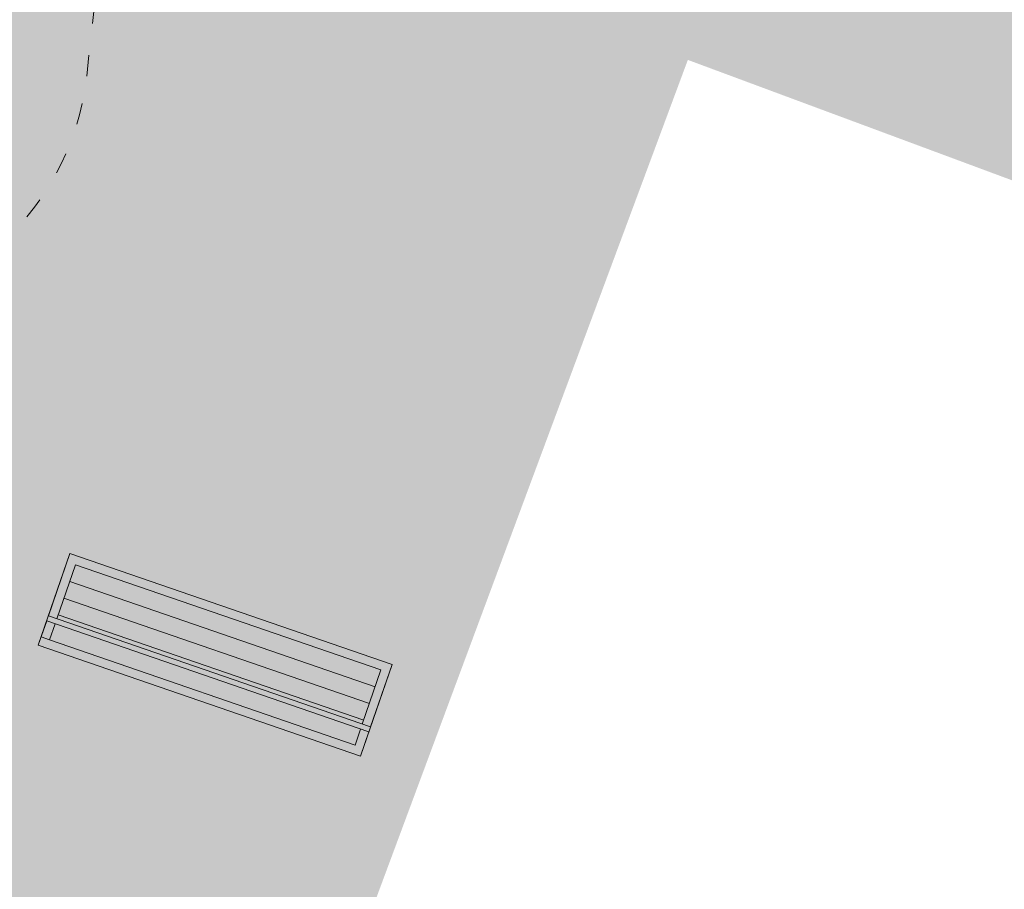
# Model space of a CAD drawing. Header units: millimetres. Extents: x 3129 to 3819, y 1527 to 1744.
# Tile 15 of 125: x 3181.06 to 3186.63, y 1659.92 to 1664.85. Entities that reach past the tile are written whole.
import ezdxf

# ---------------------------------------------------------------- set-up
doc = ezdxf.new("R2010")
doc.units = ezdxf.units.MM
doc.linetypes.add('ACAD_ISO03W100', pattern=[30, 12, -18])
doc.layers.get('0').update_dxf_attribs({"lineweight": 5})
for name, color, linetype, lineweight in [('1_poly', 74, 'Continuous', 9), ('1_projektowane', 7, 'Continuous', 5), ('1_strefa', 7, 'ACAD_ISO03W100', 13)]:
    doc.layers.add(name, color=color, linetype=linetype, lineweight=lineweight)
picture_1 = doc.add_image_def('image1.jpg', size_in_pixel=(9921, 7015))

msp = doc.modelspace()

# ---------------------------------------------------------------- hatches: boundary and pattern name
at = {"layer": '1_poly'}
h = msp.add_hatch(dxfattribs=at)
h.set_pattern_fill('GRASS', color=256, scale=0.02)
h.paths.add_polyline_path([(3216.1681, 1662.1004), (3213.8849, 1655.9558), (3208.592, 1657.9226), (3205.6845, 1650.0982), (3192.2151, 1655.1032), (3194.4281, 1661.0585), (3184.8422, 1664.6205), (3182.6293, 1658.6652), (3177.1803, 1660.6899), (3175.7888, 1672.1583), (3177.4038, 1676.5047)])

# ---------------------------------------------------------------- linework, layer by layer
at = {"layer": '1_projektowane', "linetype": 'Continuous'}
for p, q in [((3183.1043, 1661.1642), (3181.3741, 1661.7603)), ((3183.0717, 1661.0696), (3181.3416, 1661.6657)), ((3183.0392, 1660.9751), (3181.309, 1661.5712)), ((3183.046, 1660.8414), (3181.2213, 1661.4701)), ((3183.0066, 1660.8805), (3181.2764, 1661.4766)), ((3183.0362, 1660.8131), (3181.2115, 1661.4417)), ((3181.2275, 1661.3348), (3181.1803, 1661.3511))]:
    msp.add_line(p, q, dxfattribs=at)
msp.add_lwpolyline([(3181.164, 1661.3038), (3181.3431, 1661.8238), (3183.1679, 1661.1952), (3182.9887, 1660.6752)], close=True, dxfattribs=at)
msp.add_lwpolyline([(3181.164, 1661.3038), (3181.3431, 1661.8238), (3183.1679, 1661.1952), (3182.9887, 1660.6752)], close=True, dxfattribs=at)
for points in [[(3181.2213, 1661.4701), (3181.3431, 1661.8238), (3183.1679, 1661.1952), (3183.046, 1660.8414)], [(3181.2685, 1661.4538), (3181.3741, 1661.7603), (3183.1043, 1661.1642), (3182.9987, 1660.8577)], [(3183.0362, 1660.8131), (3182.9887, 1660.6752), (3181.164, 1661.3038), (3181.2115, 1661.4417)], [(3182.989, 1660.8293), (3182.9577, 1660.7387), (3181.2275, 1661.3348), (3181.2588, 1661.4254)]]:
    msp.add_lwpolyline(points, dxfattribs=at)
at = {"layer": '1_strefa', "color": 0, "ltscale": 0.01}
msp.add_lwpolyline([(3179.8456, 1668.1028, 0.228754), (3178.5449, 1668.1991, 0.139054), (3177.7911, 1667.88), (3177.2683, 1667.4599, 0.414214), (3177.0384, 1665.3511), (3177.4642, 1664.821, 0.070092), (3177.7693, 1664.5345, 0.087165), (3178.0195, 1664.0798), (3178.4266, 1663.573, 0.337428), (3180.1907, 1663.1355, 0.107072), (3180.7589, 1663.4194), (3180.8862, 1663.5217, 0.198909), (3181.4379, 1664.5285), (3181.5372, 1665.4393, 0.129962), (3181.4227, 1666.1976), (3182.012, 1666.6711, 0.414214), (3182.1653, 1668.077), (3181.8691, 1668.4457, 0.414214), (3180.4632, 1668.5989)], format="xyb", close=True, dxfattribs=at)

# ---------------------------------------------------------------- pictures from other files: only their frames are drawn
image = msp.add_image(picture_1, insert=(3128.6609, 1737.4987), size_in_units=(210.2364, 148.6552), rotation=-90, dxfattribs=dict(fade=43))
image.dxf.flags = 7

doc.saveas('drawing.dxf')
